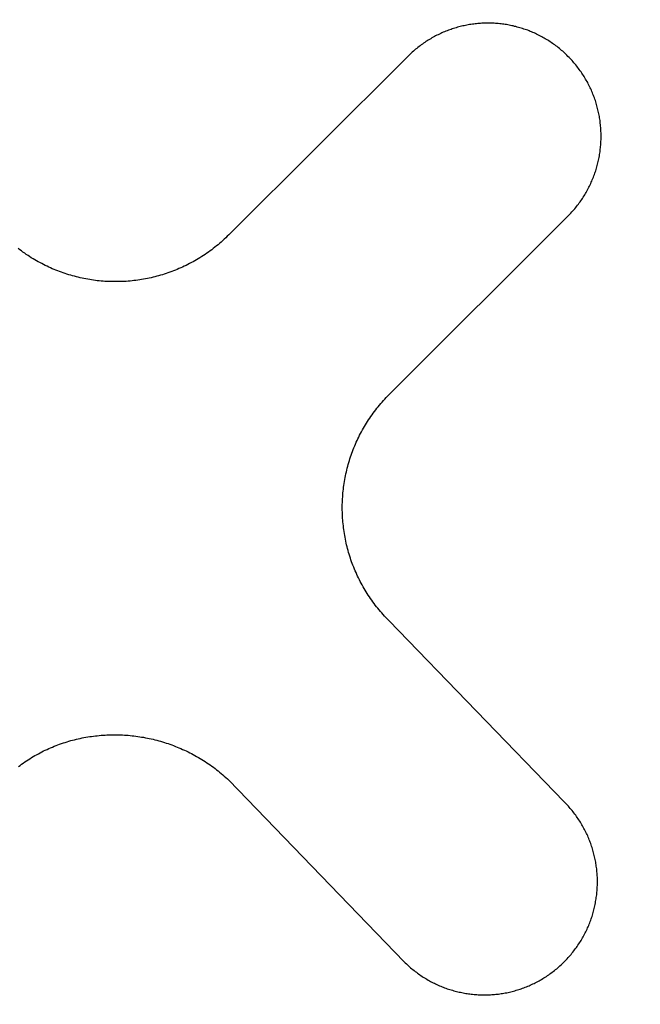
# Model space of a CAD drawing. Header units: millimetres. Extents: x 5 to 418, y 2 to 292.
# Tile 10 of 24: x 102.419 to 103.072, y 162.558 to 163.595. Entities that reach past the tile are written whole.
import ezdxf

# ---------------------------------------------------------------- set-up
doc = ezdxf.new("R2010")
doc.units = ezdxf.units.MM

msp = doc.modelspace()

# ---------------------------------------------------------------- linework, layer by layer
at = {"color": 7, "linetype": 'Continuous', "lineweight": 25}
for p, q in [((102.8711, 163.5844), (102.8697, 163.5839)), ((102.8725, 163.5848), (102.8711, 163.5844)), ((102.8738, 163.5853), (102.8725, 163.5848)), ((102.8752, 163.5858), (102.8738, 163.5853)), ((102.8766, 163.5862), (102.8752, 163.5858)), ((102.878, 163.5866), (102.8766, 163.5862)), ((102.8794, 163.587), (102.878, 163.5866)), ((102.8808, 163.5874), (102.8794, 163.587)), ((102.8822, 163.5877), (102.8808, 163.5874)), ((102.8836, 163.5881), (102.8822, 163.5877)), ((102.885, 163.5884), (102.8836, 163.5881)), ((102.8864, 163.5887), (102.885, 163.5884)), ((102.8878, 163.589), (102.8864, 163.5887)), ((102.8893, 163.5893), (102.8878, 163.589)), ((102.8907, 163.5895), (102.8893, 163.5893)), ((102.8921, 163.5898), (102.8907, 163.5895)), ((102.8935, 163.59), (102.8921, 163.5898)), ((102.895, 163.5902), (102.8935, 163.59)), ((102.8964, 163.5904), (102.895, 163.5902)), ((102.8978, 163.5906), (102.8964, 163.5904)), ((102.8992, 163.5907), (102.8978, 163.5906)), ((102.9007, 163.5909), (102.8992, 163.5907)), ((102.9021, 163.591), (102.9007, 163.5909)), ((102.9035, 163.5911), (102.9021, 163.591)), ((102.905, 163.5912), (102.9035, 163.5911)), ((102.9064, 163.5912), (102.905, 163.5912)), ((102.9079, 163.5913), (102.9064, 163.5912)), ((102.9093, 163.5913), (102.9079, 163.5913)), ((102.9107, 163.5913), (102.9093, 163.5913)), ((102.9122, 163.5913), (102.9107, 163.5913)), ((102.9136, 163.5913), (102.9122, 163.5913)), ((102.9151, 163.5913), (102.9136, 163.5913)), ((102.9165, 163.5912), (102.9151, 163.5913)), ((102.9179, 163.5912), (102.9165, 163.5912)), ((102.9194, 163.5911), (102.9179, 163.5912)), ((102.9208, 163.591), (102.9194, 163.5911)), ((102.9222, 163.5909), (102.9208, 163.591)), ((102.9237, 163.5907), (102.9222, 163.5909)), ((102.9251, 163.5906), (102.9237, 163.5907)), ((102.9265, 163.5904), (102.9251, 163.5906)), ((102.928, 163.5902), (102.9265, 163.5904)), ((102.9294, 163.59), (102.928, 163.5902)), ((102.9308, 163.5898), (102.9294, 163.59)), ((102.9322, 163.5895), (102.9308, 163.5898)), ((102.9337, 163.5892), (102.9322, 163.5895)), ((102.9351, 163.589), (102.9337, 163.5892)), ((102.9365, 163.5887), (102.9351, 163.589)), ((102.9379, 163.5884), (102.9365, 163.5887)), ((102.9393, 163.588), (102.9379, 163.5884)), ((102.9407, 163.5877), (102.9393, 163.588)), ((102.9421, 163.5873), (102.9407, 163.5877)), ((102.9435, 163.5869), (102.9421, 163.5873)), ((102.9449, 163.5865), (102.9435, 163.5869)), ((102.9463, 163.5861), (102.9449, 163.5865)), ((102.9477, 163.5857), (102.9463, 163.5861)), ((102.9491, 163.5852), (102.9477, 163.5857)), ((102.9505, 163.5848), (102.9491, 163.5852)), ((102.9518, 163.5843), (102.9505, 163.5848)), ((102.9532, 163.5838), (102.9518, 163.5843)), ((102.8499, 163.5743), (102.8486, 163.5735)), ((102.8511, 163.575), (102.8499, 163.5743)), ((102.8524, 163.5758), (102.8511, 163.575)), ((102.8537, 163.5765), (102.8524, 163.5758)), ((102.855, 163.5772), (102.8537, 163.5765)), ((102.8563, 163.5779), (102.855, 163.5772)), ((102.8576, 163.5786), (102.8563, 163.5779)), ((102.859, 163.5792), (102.8576, 163.5786)), ((102.8603, 163.5799), (102.859, 163.5792)), ((102.8616, 163.5805), (102.8603, 163.5799)), ((102.8629, 163.5811), (102.8616, 163.5805)), ((102.8643, 163.5817), (102.8629, 163.5811)), ((102.8656, 163.5823), (102.8643, 163.5817)), ((102.867, 163.5828), (102.8656, 163.5823)), ((102.8683, 163.5833), (102.867, 163.5828)), ((102.8697, 163.5839), (102.8683, 163.5833)), ((102.9546, 163.5833), (102.9532, 163.5838)), ((102.9559, 163.5827), (102.9546, 163.5833)), ((102.9573, 163.5822), (102.9559, 163.5827)), ((102.9586, 163.5816), (102.9573, 163.5822)), ((102.96, 163.581), (102.9586, 163.5816)), ((102.9613, 163.5804), (102.96, 163.581)), ((102.9626, 163.5798), (102.9613, 163.5804)), ((102.9639, 163.5792), (102.9626, 163.5798)), ((102.9653, 163.5785), (102.9639, 163.5792)), ((102.9666, 163.5778), (102.9653, 163.5785)), ((102.9679, 163.5771), (102.9666, 163.5778)), ((102.9692, 163.5764), (102.9679, 163.5771)), ((102.9705, 163.5757), (102.9692, 163.5764)), ((102.9717, 163.5749), (102.9705, 163.5757)), ((102.973, 163.5742), (102.9717, 163.5749)), ((102.9743, 163.5734), (102.973, 163.5742)), ((102.8352, 163.5638), (102.834, 163.5628)), ((102.8364, 163.5648), (102.8352, 163.5638)), ((102.8376, 163.5657), (102.8364, 163.5648)), ((102.8388, 163.5667), (102.8376, 163.5657)), ((102.84, 163.5676), (102.8388, 163.5667)), ((102.8412, 163.5685), (102.84, 163.5676)), ((102.8424, 163.5694), (102.8412, 163.5685)), ((102.8436, 163.5702), (102.8424, 163.5694)), ((102.8448, 163.5711), (102.8436, 163.5702)), ((102.8461, 163.5719), (102.8448, 163.5711)), ((102.8473, 163.5727), (102.8461, 163.5719)), ((102.8486, 163.5735), (102.8473, 163.5727)), ((102.9755, 163.5726), (102.9743, 163.5734)), ((102.9768, 163.5718), (102.9755, 163.5726)), ((102.978, 163.571), (102.9768, 163.5718)), ((102.9793, 163.5701), (102.978, 163.571)), ((102.9805, 163.5693), (102.9793, 163.5701)), ((102.9817, 163.5684), (102.9805, 163.5693)), ((102.9829, 163.5675), (102.9817, 163.5684)), ((102.9841, 163.5666), (102.9829, 163.5675)), ((102.9853, 163.5656), (102.9841, 163.5666)), ((102.9865, 163.5647), (102.9853, 163.5656)), ((102.9877, 163.5637), (102.9865, 163.5647)), ((102.9888, 163.5627), (102.9877, 163.5637)), ((102.8273, 163.5566), (102.6385, 163.3684)), ((102.8284, 163.5576), (102.8273, 163.5566)), ((102.8295, 163.5587), (102.8284, 163.5576)), ((102.8306, 163.5598), (102.8295, 163.5587)), ((102.8317, 163.5608), (102.8306, 163.5598)), ((102.8329, 163.5618), (102.8317, 163.5608)), ((102.834, 163.5628), (102.8329, 163.5618)), ((102.99, 163.5617), (102.9888, 163.5627)), ((102.9911, 163.5607), (102.99, 163.5617)), ((102.9923, 163.5597), (102.9911, 163.5607)), ((102.9934, 163.5586), (102.9923, 163.5597)), ((102.9945, 163.5575), (102.9934, 163.5586)), ((102.9956, 163.5564), (102.9945, 163.5575)), ((102.9967, 163.5553), (102.9956, 163.5564)), ((102.9978, 163.5542), (102.9967, 163.5553)), ((102.9988, 163.5531), (102.9978, 163.5542)), ((102.9999, 163.552), (102.9988, 163.5531)), ((103.0009, 163.5508), (102.9999, 163.552)), ((103.0019, 163.5497), (103.0009, 163.5508)), ((103.0029, 163.5485), (103.0019, 163.5497)), ((103.0038, 163.5473), (103.0029, 163.5485)), ((103.0048, 163.5461), (103.0038, 163.5473)), ((103.0057, 163.5449), (103.0048, 163.5461)), ((103.0066, 163.5437), (103.0057, 163.5449)), ((103.0075, 163.5425), (103.0066, 163.5437)), ((103.0084, 163.5413), (103.0075, 163.5425)), ((103.0093, 163.5401), (103.0084, 163.5413)), ((103.0101, 163.5388), (103.0093, 163.5401)), ((103.0109, 163.5376), (103.0101, 163.5388)), ((103.0118, 163.5363), (103.0109, 163.5376)), ((103.0126, 163.5351), (103.0118, 163.5363)), ((103.0133, 163.5338), (103.0126, 163.5351)), ((103.0141, 163.5325), (103.0133, 163.5338)), ((103.0148, 163.5312), (103.0141, 163.5325)), ((103.0156, 163.53), (103.0148, 163.5312)), ((103.0163, 163.5287), (103.0156, 163.53)), ((103.017, 163.5274), (103.0163, 163.5287)), ((103.0176, 163.526), (103.017, 163.5274)), ((103.0183, 163.5247), (103.0176, 163.526)), ((103.0189, 163.5234), (103.0183, 163.5247)), ((103.0195, 163.5221), (103.0189, 163.5234)), ((103.0202, 163.5207), (103.0195, 163.5221)), ((103.0207, 163.5194), (103.0202, 163.5207)), ((103.0213, 163.518), (103.0207, 163.5194)), ((103.0219, 163.5167), (103.0213, 163.518)), ((103.0224, 163.5153), (103.0219, 163.5167)), ((103.0229, 163.514), (103.0224, 163.5153)), ((103.0234, 163.5126), (103.0229, 163.514)), ((103.0239, 163.5112), (103.0234, 163.5126)), ((103.0244, 163.5099), (103.0239, 163.5112)), ((103.0248, 163.5085), (103.0244, 163.5099)), ((103.0253, 163.5071), (103.0248, 163.5085)), ((103.0257, 163.5057), (103.0253, 163.5071)), ((103.0261, 163.5043), (103.0257, 163.5057)), ((103.0264, 163.5029), (103.0261, 163.5043)), ((103.0268, 163.5015), (103.0264, 163.5029)), ((103.0271, 163.5001), (103.0268, 163.5015)), ((103.0275, 163.4987), (103.0271, 163.5001)), ((103.0278, 163.4973), (103.0275, 163.4987)), ((103.0281, 163.4959), (103.0278, 163.4973)), ((103.0284, 163.4944), (103.0281, 163.4959)), ((103.0286, 163.493), (103.0284, 163.4944)), ((103.0289, 163.4916), (103.0286, 163.493)), ((103.0291, 163.4902), (103.0289, 163.4916)), ((103.0293, 163.4887), (103.0291, 163.4902)), ((103.0295, 163.4873), (103.0293, 163.4887)), ((103.0296, 163.4859), (103.0295, 163.4873)), ((103.0298, 163.4844), (103.0296, 163.4859)), ((103.0299, 163.483), (103.0298, 163.4844)), ((103.0301, 163.4816), (103.0299, 163.483)), ((103.0302, 163.4801), (103.0301, 163.4816)), ((103.0302, 163.4787), (103.0302, 163.4801)), ((103.0303, 163.4773), (103.0302, 163.4787)), ((103.0304, 163.4758), (103.0303, 163.4773)), ((103.0304, 163.4744), (103.0304, 163.4758)), ((103.0304, 163.473), (103.0304, 163.4744)), ((103.0304, 163.4715), (103.0304, 163.473)), ((103.0304, 163.4701), (103.0304, 163.4715)), ((103.0304, 163.4686), (103.0304, 163.4701)), ((103.0296, 163.4586), (103.0298, 163.46)), ((103.0298, 163.46), (103.0299, 163.4615)), ((103.0299, 163.4615), (103.03, 163.4629)), ((103.03, 163.4629), (103.0301, 163.4643)), ((103.0301, 163.4643), (103.0302, 163.4658)), ((103.0302, 163.4658), (103.0303, 163.4672)), ((103.0303, 163.4672), (103.0304, 163.4686)), ((103.028, 163.4486), (103.0283, 163.45)), ((103.0283, 163.45), (103.0286, 163.4515)), ((103.0286, 163.4515), (103.0288, 163.4529)), ((103.0288, 163.4529), (103.029, 163.4543)), ((103.029, 163.4543), (103.0293, 163.4557)), ((103.0293, 163.4557), (103.0294, 163.4572)), ((103.0294, 163.4572), (103.0296, 163.4586)), ((103.0252, 163.4374), (103.0256, 163.4388)), ((103.0256, 163.4388), (103.026, 163.4402)), ((103.026, 163.4402), (103.0264, 163.4416)), ((103.0264, 163.4416), (103.0267, 163.443)), ((103.0267, 163.443), (103.0271, 163.4444)), ((103.0271, 163.4444), (103.0274, 163.4458)), ((103.0274, 163.4458), (103.0277, 163.4472)), ((103.0277, 163.4472), (103.028, 163.4486)), ((103.0218, 163.4278), (103.0223, 163.4292)), ((103.0223, 163.4292), (103.0229, 163.4305)), ((103.0229, 163.4305), (103.0234, 163.4319)), ((103.0234, 163.4319), (103.0238, 163.4333)), ((103.0238, 163.4333), (103.0243, 163.4346)), ((103.0243, 163.4346), (103.0248, 163.436)), ((103.0248, 163.436), (103.0252, 163.4374)), ((103.0169, 163.4171), (103.0175, 163.4185)), ((103.0175, 163.4185), (103.0182, 163.4198)), ((103.0182, 163.4198), (103.0189, 163.4211)), ((103.0189, 163.4211), (103.0195, 163.4224)), ((103.0195, 163.4224), (103.0201, 163.4238)), ((103.0201, 163.4238), (103.0207, 163.4251)), ((103.0207, 163.4251), (103.0212, 163.4264)), ((103.0212, 163.4264), (103.0218, 163.4278)), ((103.0108, 163.4069), (103.0117, 163.4082)), ((103.0117, 163.4082), (103.0125, 163.4094)), ((103.0125, 163.4094), (103.0132, 163.4107)), ((103.0132, 163.4107), (103.014, 163.412)), ((103.014, 163.412), (103.0147, 163.4132)), ((103.0147, 163.4132), (103.0155, 163.4145)), ((103.0155, 163.4145), (103.0162, 163.4158)), ((103.0162, 163.4158), (103.0169, 163.4171)), ((103.0037, 163.3972), (103.0047, 163.3984)), ((103.0047, 163.3984), (103.0056, 163.3996)), ((103.0056, 163.3996), (103.0065, 163.4008)), ((103.0065, 163.4008), (103.0074, 163.402)), ((103.0074, 163.402), (103.0083, 163.4032)), ((103.0083, 163.4032), (103.0092, 163.4044)), ((103.0092, 163.4044), (103.01, 163.4057)), ((103.01, 163.4057), (103.0108, 163.4069)), ((102.8075, 163.2003), (102.9955, 163.3881)), ((102.9955, 163.3881), (102.9966, 163.3892)), ((102.9966, 163.3892), (102.9976, 163.3903)), ((102.9976, 163.3903), (102.9987, 163.3914)), ((102.9987, 163.3914), (102.9997, 163.3926)), ((102.9997, 163.3926), (103.0008, 163.3937)), ((103.0008, 163.3937), (103.0018, 163.3949)), ((103.0018, 163.3949), (103.0027, 163.396)), ((103.0027, 163.396), (103.0037, 163.3972)), ((102.637, 163.3669), (102.6354, 163.3653)), ((102.6385, 163.3684), (102.637, 163.3669)), ((102.6256, 163.3568), (102.624, 163.3554)), ((102.6273, 163.3581), (102.6256, 163.3568)), ((102.6289, 163.3595), (102.6273, 163.3581)), ((102.6306, 163.3609), (102.6289, 163.3595)), ((102.6322, 163.3624), (102.6306, 163.3609)), ((102.6338, 163.3639), (102.6322, 163.3624)), ((102.6354, 163.3653), (102.6338, 163.3639)), ((102.4186, 163.3528), (102.4169, 163.3541)), ((102.4203, 163.3515), (102.4186, 163.3528)), ((102.422, 163.3503), (102.4203, 163.3515)), ((102.4238, 163.3491), (102.422, 163.3503)), ((102.4255, 163.3479), (102.4238, 163.3491)), ((102.4273, 163.3467), (102.4255, 163.3479)), ((102.429, 163.3455), (102.4273, 163.3467)), ((102.4308, 163.3444), (102.429, 163.3455)), ((102.6101, 163.3456), (102.6083, 163.3444)), ((102.6119, 163.3467), (102.6101, 163.3456)), ((102.6136, 163.3479), (102.6119, 163.3467)), ((102.6154, 163.3491), (102.6136, 163.3479)), ((102.6171, 163.3503), (102.6154, 163.3491)), ((102.6189, 163.3516), (102.6171, 163.3503)), ((102.6206, 163.3528), (102.6189, 163.3516)), ((102.6223, 163.3541), (102.6206, 163.3528)), ((102.624, 163.3554), (102.6223, 163.3541)), ((102.4326, 163.3433), (102.4308, 163.3444)), ((102.4344, 163.3422), (102.4326, 163.3433)), ((102.4362, 163.3412), (102.4344, 163.3422)), ((102.438, 163.3402), (102.4362, 163.3412)), ((102.4399, 163.3392), (102.438, 163.3402)), ((102.4417, 163.3382), (102.4399, 163.3392)), ((102.4435, 163.3372), (102.4417, 163.3382)), ((102.4454, 163.3363), (102.4435, 163.3372)), ((102.4473, 163.3354), (102.4454, 163.3363)), ((102.4491, 163.3345), (102.4473, 163.3354)), ((102.5918, 163.3354), (102.59, 163.3346)), ((102.5937, 163.3363), (102.5918, 163.3354)), ((102.5956, 163.3373), (102.5937, 163.3363)), ((102.5974, 163.3382), (102.5956, 163.3373)), ((102.5993, 163.3392), (102.5974, 163.3382)), ((102.6011, 163.3402), (102.5993, 163.3392)), ((102.6029, 163.3412), (102.6011, 163.3402)), ((102.6047, 163.3423), (102.6029, 163.3412)), ((102.6065, 163.3433), (102.6047, 163.3423)), ((102.6083, 163.3444), (102.6065, 163.3433)), ((102.451, 163.3337), (102.4491, 163.3345)), ((102.4529, 163.3328), (102.451, 163.3337)), ((102.4548, 163.332), (102.4529, 163.3328)), ((102.4567, 163.3313), (102.4548, 163.332)), ((102.4586, 163.3305), (102.4567, 163.3313)), ((102.4606, 163.3298), (102.4586, 163.3305)), ((102.4625, 163.3291), (102.4606, 163.3298)), ((102.4644, 163.3284), (102.4625, 163.3291)), ((102.4664, 163.3277), (102.4644, 163.3284)), ((102.4683, 163.3271), (102.4664, 163.3277)), ((102.4703, 163.3265), (102.4683, 163.3271)), ((102.4723, 163.3259), (102.4703, 163.3265)), ((102.4742, 163.3253), (102.4723, 163.3259)), ((102.4762, 163.3248), (102.4742, 163.3253)), ((102.4782, 163.3243), (102.4762, 163.3248)), ((102.5629, 163.3248), (102.5609, 163.3243)), ((102.5648, 163.3253), (102.5629, 163.3248)), ((102.5668, 163.3259), (102.5648, 163.3253)), ((102.5688, 163.3265), (102.5668, 163.3259)), ((102.5707, 163.3271), (102.5688, 163.3265)), ((102.5727, 163.3277), (102.5707, 163.3271)), ((102.5746, 163.3284), (102.5727, 163.3277)), ((102.5766, 163.3291), (102.5746, 163.3284)), ((102.5785, 163.3298), (102.5766, 163.3291)), ((102.5804, 163.3305), (102.5785, 163.3298)), ((102.5824, 163.3313), (102.5804, 163.3305)), ((102.5843, 163.3321), (102.5824, 163.3313)), ((102.5862, 163.3329), (102.5843, 163.3321)), ((102.5881, 163.3337), (102.5862, 163.3329)), ((102.59, 163.3346), (102.5881, 163.3337)), ((102.4802, 163.3238), (102.4782, 163.3243)), ((102.4822, 163.3233), (102.4802, 163.3238)), ((102.4842, 163.3229), (102.4822, 163.3233)), ((102.4862, 163.3225), (102.4842, 163.3229)), ((102.4882, 163.3221), (102.4862, 163.3225)), ((102.4902, 163.3217), (102.4882, 163.3221)), ((102.4922, 163.3214), (102.4902, 163.3217)), ((102.4942, 163.3211), (102.4922, 163.3214)), ((102.4962, 163.3208), (102.4942, 163.3211)), ((102.4982, 163.3205), (102.4962, 163.3208)), ((102.5002, 163.3202), (102.4982, 163.3205)), ((102.5023, 163.32), (102.5002, 163.3202)), ((102.5043, 163.3198), (102.5023, 163.32)), ((102.5063, 163.3197), (102.5043, 163.3198)), ((102.5083, 163.3195), (102.5063, 163.3197)), ((102.5104, 163.3194), (102.5083, 163.3195)), ((102.5124, 163.3193), (102.5104, 163.3194)), ((102.5144, 163.3192), (102.5124, 163.3193)), ((102.5165, 163.3192), (102.5144, 163.3192)), ((102.5185, 163.3192), (102.5165, 163.3192)), ((102.5205, 163.3192), (102.5185, 163.3192)), ((102.5226, 163.3192), (102.5205, 163.3192)), ((102.5246, 163.3192), (102.5226, 163.3192)), ((102.5266, 163.3193), (102.5246, 163.3192)), ((102.5287, 163.3194), (102.5266, 163.3193)), ((102.5307, 163.3195), (102.5287, 163.3194)), ((102.5327, 163.3197), (102.5307, 163.3195)), ((102.5348, 163.3198), (102.5327, 163.3197)), ((102.5368, 163.32), (102.5348, 163.3198)), ((102.5388, 163.3203), (102.5368, 163.32)), ((102.5408, 163.3205), (102.5388, 163.3203)), ((102.5429, 163.3208), (102.5408, 163.3205)), ((102.5449, 163.3211), (102.5429, 163.3208)), ((102.5469, 163.3214), (102.5449, 163.3211)), ((102.5489, 163.3217), (102.5469, 163.3214)), ((102.5509, 163.3221), (102.5489, 163.3217)), ((102.5529, 163.3225), (102.5509, 163.3221)), ((102.5549, 163.3229), (102.5529, 163.3225)), ((102.5569, 163.3233), (102.5549, 163.3229)), ((102.5589, 163.3238), (102.5569, 163.3233)), ((102.5609, 163.3243), (102.5589, 163.3238)), ((102.8059, 163.1988), (102.8075, 163.2003)), ((102.7972, 163.1891), (102.7986, 163.1908)), ((102.7986, 163.1908), (102.8, 163.1924)), ((102.8, 163.1924), (102.8015, 163.194)), ((102.8015, 163.194), (102.8029, 163.1956)), ((102.8029, 163.1956), (102.8044, 163.1972)), ((102.8044, 163.1972), (102.8059, 163.1988)), ((102.7894, 163.179), (102.7906, 163.1807)), ((102.7906, 163.1807), (102.7919, 163.1824)), ((102.7919, 163.1824), (102.7932, 163.1841)), ((102.7932, 163.1841), (102.7945, 163.1858)), ((102.7945, 163.1858), (102.7959, 163.1875)), ((102.7959, 163.1875), (102.7972, 163.1891)), ((102.7824, 163.1684), (102.7835, 163.1702)), ((102.7835, 163.1702), (102.7847, 163.172)), ((102.7847, 163.172), (102.7858, 163.1737)), ((102.7858, 163.1737), (102.787, 163.1755)), ((102.787, 163.1755), (102.7882, 163.1772)), ((102.7882, 163.1772), (102.7894, 163.179)), ((102.7763, 163.1575), (102.7773, 163.1593)), ((102.7773, 163.1593), (102.7783, 163.1611)), ((102.7783, 163.1611), (102.7793, 163.163)), ((102.7793, 163.163), (102.7803, 163.1648)), ((102.7803, 163.1648), (102.7814, 163.1666)), ((102.7814, 163.1666), (102.7824, 163.1684)), ((102.7719, 163.1481), (102.7728, 163.15)), ((102.7728, 163.15), (102.7736, 163.1518)), ((102.7736, 163.1518), (102.7745, 163.1537)), ((102.7745, 163.1537), (102.7754, 163.1556)), ((102.7754, 163.1556), (102.7763, 163.1575)), ((102.7674, 163.1365), (102.7681, 163.1385)), ((102.7681, 163.1385), (102.7688, 163.1404)), ((102.7688, 163.1404), (102.7696, 163.1423)), ((102.7696, 163.1423), (102.7703, 163.1442)), ((102.7703, 163.1442), (102.7711, 163.1462)), ((102.7711, 163.1462), (102.7719, 163.1481)), ((102.7644, 163.1267), (102.7649, 163.1287)), ((102.7649, 163.1287), (102.7655, 163.1307)), ((102.7655, 163.1307), (102.7661, 163.1326)), ((102.7661, 163.1326), (102.7668, 163.1346)), ((102.7668, 163.1346), (102.7674, 163.1365)), ((102.7619, 163.1168), (102.7624, 163.1188)), ((102.7624, 163.1188), (102.7628, 163.1208)), ((102.7628, 163.1208), (102.7633, 163.1228)), ((102.7633, 163.1228), (102.7638, 163.1248)), ((102.7638, 163.1248), (102.7644, 163.1267)), ((102.7601, 163.1068), (102.7604, 163.1088)), ((102.7604, 163.1088), (102.7607, 163.1108)), ((102.7607, 163.1108), (102.7611, 163.1128)), ((102.7611, 163.1128), (102.7615, 163.1148)), ((102.7615, 163.1148), (102.7619, 163.1168)), ((102.7586, 163.0946), (102.7588, 163.0967)), ((102.7588, 163.0967), (102.759, 163.0987)), ((102.759, 163.0987), (102.7592, 163.1007)), ((102.7592, 163.1007), (102.7595, 163.1027)), ((102.7595, 163.1027), (102.7598, 163.1047)), ((102.7598, 163.1047), (102.7601, 163.1068)), ((102.7581, 163.0845), (102.7582, 163.0865)), ((102.7582, 163.0865), (102.7583, 163.0885)), ((102.7583, 163.0885), (102.7584, 163.0906)), ((102.7584, 163.0906), (102.7585, 163.0926)), ((102.7585, 163.0926), (102.7586, 163.0946)), ((102.7581, 163.0824), (102.7581, 163.0845)), ((102.7581, 163.0804), (102.7581, 163.0824)), ((102.7581, 163.0784), (102.7581, 163.0804)), ((102.7582, 163.0763), (102.7581, 163.0784)), ((102.7582, 163.0743), (102.7582, 163.0763)), ((102.7583, 163.0723), (102.7582, 163.0743)), ((102.7584, 163.0702), (102.7583, 163.0723)), ((102.7586, 163.0682), (102.7584, 163.0702)), ((102.7588, 163.0662), (102.7586, 163.0682)), ((102.7589, 163.0641), (102.7588, 163.0662)), ((102.7592, 163.0621), (102.7589, 163.0641)), ((102.7594, 163.0601), (102.7592, 163.0621)), ((102.7597, 163.0581), (102.7594, 163.0601)), ((102.76, 163.0561), (102.7597, 163.0581)), ((102.7603, 163.054), (102.76, 163.0561)), ((102.7606, 163.052), (102.7603, 163.054)), ((102.761, 163.05), (102.7606, 163.052)), ((102.7613, 163.048), (102.761, 163.05)), ((102.7618, 163.046), (102.7613, 163.048)), ((102.7622, 163.044), (102.7618, 163.046)), ((102.7626, 163.042), (102.7622, 163.044)), ((102.7631, 163.04), (102.7626, 163.042)), ((102.7636, 163.0381), (102.7631, 163.04)), ((102.7642, 163.0361), (102.7636, 163.0381)), ((102.7647, 163.0341), (102.7642, 163.0361)), ((102.7653, 163.0321), (102.7647, 163.0341)), ((102.7659, 163.0302), (102.7653, 163.0321)), ((102.7666, 163.0282), (102.7659, 163.0302)), ((102.7672, 163.0263), (102.7666, 163.0282)), ((102.7679, 163.0243), (102.7672, 163.0263)), ((102.7686, 163.0224), (102.7679, 163.0243)), ((102.7693, 163.0205), (102.7686, 163.0224)), ((102.7701, 163.0185), (102.7693, 163.0205)), ((102.7708, 163.0166), (102.7701, 163.0185)), ((102.7716, 163.0147), (102.7708, 163.0166)), ((102.7725, 163.0128), (102.7716, 163.0147)), ((102.7733, 163.0109), (102.7725, 163.0128)), ((102.7742, 163.0091), (102.7733, 163.0109)), ((102.7751, 163.0072), (102.7742, 163.0091)), ((102.776, 163.0053), (102.7751, 163.0072)), ((102.777, 163.0035), (102.776, 163.0053)), ((102.7779, 163.0016), (102.777, 163.0035)), ((102.7789, 162.9998), (102.7779, 163.0016)), ((102.78, 162.998), (102.7789, 162.9998)), ((102.781, 162.9962), (102.78, 162.998)), ((102.7821, 162.9944), (102.781, 162.9962)), ((102.7832, 162.9926), (102.7821, 162.9944)), ((102.7843, 162.9908), (102.7832, 162.9926)), ((102.7854, 162.989), (102.7843, 162.9908)), ((102.7866, 162.9872), (102.7854, 162.989)), ((102.7878, 162.9855), (102.7866, 162.9872)), ((102.789, 162.9838), (102.7878, 162.9855)), ((102.7903, 162.982), (102.789, 162.9838)), ((102.7915, 162.9803), (102.7903, 162.982)), ((102.7928, 162.9786), (102.7915, 162.9803)), ((102.7941, 162.9769), (102.7928, 162.9786)), ((102.7955, 162.9753), (102.7941, 162.9769)), ((102.7968, 162.9736), (102.7955, 162.9753)), ((102.7982, 162.972), (102.7968, 162.9736)), ((102.7996, 162.9703), (102.7982, 162.972)), ((102.8011, 162.9687), (102.7996, 162.9703)), ((102.8025, 162.9671), (102.8011, 162.9687)), ((102.804, 162.9655), (102.8025, 162.9671)), ((102.8055, 162.9639), (102.804, 162.9655)), ((102.8071, 162.9624), (102.8055, 162.9639)), ((102.9917, 162.7713), (102.8071, 162.9624)), ((102.4782, 162.8374), (102.4802, 162.8379)), ((102.4802, 162.8379), (102.4822, 162.8383)), ((102.4822, 162.8383), (102.4842, 162.8387)), ((102.4842, 162.8387), (102.4862, 162.8391)), ((102.4862, 162.8391), (102.4882, 162.8395)), ((102.4882, 162.8395), (102.4902, 162.8398)), ((102.4902, 162.8398), (102.4922, 162.8401)), ((102.4922, 162.8401), (102.4942, 162.8404)), ((102.4942, 162.8404), (102.4962, 162.8407)), ((102.4962, 162.8407), (102.4982, 162.8409)), ((102.4982, 162.8409), (102.5002, 162.8411)), ((102.5002, 162.8411), (102.5023, 162.8413)), ((102.5023, 162.8413), (102.5043, 162.8415)), ((102.5043, 162.8415), (102.5063, 162.8417)), ((102.5063, 162.8417), (102.5084, 162.8418)), ((102.5084, 162.8418), (102.5104, 162.8419)), ((102.5104, 162.8419), (102.5124, 162.842)), ((102.5124, 162.842), (102.5144, 162.842)), ((102.5144, 162.842), (102.5165, 162.8421)), ((102.5165, 162.8421), (102.5185, 162.8421)), ((102.5185, 162.8421), (102.5205, 162.8421)), ((102.5205, 162.8421), (102.5226, 162.842)), ((102.5226, 162.842), (102.5246, 162.842)), ((102.5246, 162.842), (102.5266, 162.8419)), ((102.5266, 162.8419), (102.5287, 162.8418)), ((102.5287, 162.8418), (102.5307, 162.8416)), ((102.5307, 162.8416), (102.5327, 162.8415)), ((102.5327, 162.8415), (102.5348, 162.8413)), ((102.5348, 162.8413), (102.5368, 162.8411)), ((102.5368, 162.8411), (102.5388, 162.8409)), ((102.5388, 162.8409), (102.5408, 162.8406)), ((102.5408, 162.8406), (102.5429, 162.8403)), ((102.5429, 162.8403), (102.5449, 162.84)), ((102.5449, 162.84), (102.5469, 162.8397)), ((102.5469, 162.8397), (102.5489, 162.8394)), ((102.5489, 162.8394), (102.5509, 162.839)), ((102.5509, 162.839), (102.5529, 162.8386)), ((102.5529, 162.8386), (102.5549, 162.8382)), ((102.5549, 162.8382), (102.5569, 162.8378)), ((102.5569, 162.8378), (102.5589, 162.8373)), ((102.4474, 162.8267), (102.4493, 162.8276)), ((102.4493, 162.8276), (102.4511, 162.8284)), ((102.4511, 162.8284), (102.453, 162.8292)), ((102.453, 162.8292), (102.4549, 162.83)), ((102.4549, 162.83), (102.4568, 162.8307)), ((102.4568, 162.8307), (102.4587, 162.8315)), ((102.4587, 162.8315), (102.4606, 162.8322)), ((102.4606, 162.8322), (102.4626, 162.8328)), ((102.4626, 162.8328), (102.4645, 162.8335)), ((102.4645, 162.8335), (102.4664, 162.8341)), ((102.4664, 162.8341), (102.4684, 162.8347)), ((102.4684, 162.8347), (102.4703, 162.8353)), ((102.4703, 162.8353), (102.4723, 162.8359)), ((102.4723, 162.8359), (102.4743, 162.8364)), ((102.4743, 162.8364), (102.4762, 162.8369)), ((102.4762, 162.8369), (102.4782, 162.8374)), ((102.5589, 162.8373), (102.5609, 162.8368)), ((102.5609, 162.8368), (102.5629, 162.8363)), ((102.5629, 162.8363), (102.5649, 162.8358)), ((102.5649, 162.8358), (102.5669, 162.8352)), ((102.5669, 162.8352), (102.5688, 162.8346)), ((102.5688, 162.8346), (102.5708, 162.834)), ((102.5708, 162.834), (102.5727, 162.8334)), ((102.5727, 162.8334), (102.5747, 162.8328)), ((102.5747, 162.8328), (102.5766, 162.8321)), ((102.5766, 162.8321), (102.5786, 162.8314)), ((102.5786, 162.8314), (102.5805, 162.8307)), ((102.5805, 162.8307), (102.5824, 162.8299)), ((102.5824, 162.8299), (102.5843, 162.8292)), ((102.5843, 162.8292), (102.5862, 162.8284)), ((102.5862, 162.8284), (102.5881, 162.8276)), ((102.5881, 162.8276), (102.59, 162.8267)), ((102.4275, 162.8158), (102.4292, 162.8169)), ((102.4292, 162.8169), (102.431, 162.818)), ((102.431, 162.818), (102.4328, 162.8191)), ((102.4328, 162.8191), (102.4346, 162.8201)), ((102.4346, 162.8201), (102.4364, 162.8211)), ((102.4364, 162.8211), (102.4382, 162.8221)), ((102.4382, 162.8221), (102.44, 162.8231)), ((102.44, 162.8231), (102.4418, 162.824)), ((102.4418, 162.824), (102.4437, 162.825)), ((102.4437, 162.825), (102.4455, 162.8258)), ((102.4455, 162.8258), (102.4474, 162.8267)), ((102.59, 162.8267), (102.5919, 162.8259)), ((102.5919, 162.8259), (102.5938, 162.825)), ((102.5938, 162.825), (102.5957, 162.8241)), ((102.5957, 162.8241), (102.5975, 162.8232)), ((102.5975, 162.8232), (102.5994, 162.8222)), ((102.5994, 162.8222), (102.6012, 162.8213)), ((102.6012, 162.8213), (102.603, 162.8203)), ((102.603, 162.8203), (102.6048, 162.8192)), ((102.6048, 162.8192), (102.6066, 162.8182)), ((102.6066, 162.8182), (102.6084, 162.8172)), ((102.6084, 162.8172), (102.6102, 162.8161)), ((102.4172, 162.8086), (102.4189, 162.8098)), ((102.4189, 162.8098), (102.4206, 162.8111)), ((102.4206, 162.8111), (102.4223, 162.8123)), ((102.4223, 162.8123), (102.424, 162.8135)), ((102.424, 162.8135), (102.4257, 162.8146)), ((102.4257, 162.8146), (102.4275, 162.8158)), ((102.6102, 162.8161), (102.612, 162.815)), ((102.612, 162.815), (102.6138, 162.8138)), ((102.6138, 162.8138), (102.6155, 162.8127)), ((102.6155, 162.8127), (102.6172, 162.8115)), ((102.6172, 162.8115), (102.619, 162.8103)), ((102.619, 162.8103), (102.6207, 162.8091)), ((102.6207, 162.8091), (102.6224, 162.8078)), ((102.6224, 162.8078), (102.6241, 162.8066)), ((102.6241, 162.8066), (102.6257, 162.8053)), ((102.6257, 162.8053), (102.6274, 162.804)), ((102.6274, 162.804), (102.629, 162.8026)), ((102.629, 162.8026), (102.6307, 162.8013)), ((102.6307, 162.8013), (102.6323, 162.7999)), ((102.6323, 162.7999), (102.6339, 162.7985)), ((102.6339, 162.7985), (102.6355, 162.7971)), ((102.6355, 162.7971), (102.6371, 162.7956)), ((102.6371, 162.7956), (102.6386, 162.7942)), ((102.6386, 162.7942), (102.8233, 162.6031)), ((102.9928, 162.7702), (102.9917, 162.7713)), ((102.9939, 162.7691), (102.9928, 162.7702)), ((102.9949, 162.768), (102.9939, 162.7691)), ((102.996, 162.7668), (102.9949, 162.768)), ((102.997, 162.7657), (102.996, 162.7668)), ((102.998, 162.7645), (102.997, 162.7657)), ((102.999, 162.7634), (102.998, 162.7645)), ((102.9999, 162.7622), (102.999, 162.7634)), ((103.0009, 162.761), (102.9999, 162.7622)), ((103.0018, 162.7598), (103.0009, 162.761)), ((103.0028, 162.7586), (103.0018, 162.7598)), ((103.0037, 162.7574), (103.0028, 162.7586)), ((103.0045, 162.7562), (103.0037, 162.7574)), ((103.0054, 162.755), (103.0045, 162.7562)), ((103.0062, 162.7537), (103.0054, 162.755)), ((103.0071, 162.7525), (103.0062, 162.7537)), ((103.0079, 162.7512), (103.0071, 162.7525)), ((103.0087, 162.75), (103.0079, 162.7512)), ((103.0095, 162.7487), (103.0087, 162.75)), ((103.0102, 162.7474), (103.0095, 162.7487)), ((103.011, 162.7461), (103.0102, 162.7474)), ((103.0117, 162.7449), (103.011, 162.7461)), ((103.0124, 162.7435), (103.0117, 162.7449)), ((103.0131, 162.7422), (103.0124, 162.7435)), ((103.0138, 162.7409), (103.0131, 162.7422)), ((103.0144, 162.7396), (103.0138, 162.7409)), ((103.0151, 162.7383), (103.0144, 162.7396)), ((103.0157, 162.737), (103.0151, 162.7383)), ((103.0163, 162.7356), (103.0157, 162.737)), ((103.0169, 162.7343), (103.0163, 162.7356)), ((103.0175, 162.7329), (103.0169, 162.7343)), ((103.018, 162.7316), (103.0175, 162.7329)), ((103.0185, 162.7302), (103.018, 162.7316)), ((103.0191, 162.7289), (103.0185, 162.7302)), ((103.0196, 162.7275), (103.0191, 162.7289)), ((103.02, 162.7261), (103.0196, 162.7275)), ((103.0205, 162.7248), (103.02, 162.7261)), ((103.021, 162.7234), (103.0205, 162.7248)), ((103.0214, 162.722), (103.021, 162.7234)), ((103.0218, 162.7206), (103.0214, 162.722)), ((103.0222, 162.7192), (103.0218, 162.7206)), ((103.0226, 162.7178), (103.0222, 162.7192)), ((103.0229, 162.7164), (103.0226, 162.7178)), ((103.0233, 162.715), (103.0229, 162.7164)), ((103.0236, 162.7136), (103.0233, 162.715)), ((103.0239, 162.7122), (103.0236, 162.7136)), ((103.0242, 162.7108), (103.0239, 162.7122)), ((103.0245, 162.7093), (103.0242, 162.7108)), ((103.0248, 162.7079), (103.0245, 162.7093)), ((103.025, 162.7065), (103.0248, 162.7079)), ((103.0252, 162.7051), (103.025, 162.7065)), ((103.0254, 162.7037), (103.0252, 162.7051)), ((103.0256, 162.7022), (103.0254, 162.7037)), ((103.0258, 162.7008), (103.0256, 162.7022)), ((103.0259, 162.6994), (103.0258, 162.7008)), ((103.0261, 162.6979), (103.0259, 162.6994)), ((103.0262, 162.6965), (103.0261, 162.6979)), ((103.0263, 162.6951), (103.0262, 162.6965)), ((103.0264, 162.6936), (103.0263, 162.6951)), ((103.0265, 162.6922), (103.0264, 162.6936)), ((103.0264, 162.6821), (103.0265, 162.6835)), ((103.0264, 162.6807), (103.0264, 162.6821)), ((103.0265, 162.6907), (103.0265, 162.6922)), ((103.0265, 162.6893), (103.0265, 162.6907)), ((103.0266, 162.6879), (103.0265, 162.6893)), ((103.0265, 162.685), (103.0266, 162.6864)), ((103.0265, 162.6835), (103.0265, 162.685)), ((103.0266, 162.6864), (103.0266, 162.6879)), ((103.0254, 162.6706), (103.0256, 162.6721)), ((103.0256, 162.6721), (103.0258, 162.6735)), ((103.0258, 162.6735), (103.0259, 162.6749)), ((103.0259, 162.6749), (103.0261, 162.6764)), ((103.0261, 162.6764), (103.0262, 162.6778)), ((103.0262, 162.6778), (103.0263, 162.6792)), ((103.0263, 162.6792), (103.0264, 162.6807)), ((103.0236, 162.6607), (103.0239, 162.6621)), ((103.0239, 162.6621), (103.0242, 162.6635)), ((103.0242, 162.6635), (103.0245, 162.665)), ((103.0245, 162.665), (103.0247, 162.6664)), ((103.0247, 162.6664), (103.025, 162.6678)), ((103.025, 162.6678), (103.0252, 162.6692)), ((103.0252, 162.6692), (103.0254, 162.6706)), ((103.0204, 162.6495), (103.0209, 162.6509)), ((103.0209, 162.6509), (103.0213, 162.6523)), ((103.0213, 162.6523), (103.0217, 162.6537)), ((103.0217, 162.6537), (103.0221, 162.6551)), ((103.0221, 162.6551), (103.0225, 162.6565)), ((103.0225, 162.6565), (103.0229, 162.6579)), ((103.0229, 162.6579), (103.0232, 162.6593)), ((103.0232, 162.6593), (103.0236, 162.6607)), ((103.0168, 162.64), (103.0174, 162.6413)), ((103.0174, 162.6413), (103.0179, 162.6427)), ((103.0179, 162.6427), (103.0185, 162.6441)), ((103.0185, 162.6441), (103.019, 162.6454)), ((103.019, 162.6454), (103.0195, 162.6468)), ((103.0195, 162.6468), (103.02, 162.6482)), ((103.02, 162.6482), (103.0204, 162.6495)), ((103.0116, 162.6294), (103.0123, 162.6307)), ((103.0123, 162.6307), (103.013, 162.632)), ((103.013, 162.632), (103.0137, 162.6334)), ((103.0137, 162.6334), (103.0143, 162.6347)), ((103.0143, 162.6347), (103.015, 162.636)), ((103.015, 162.636), (103.0156, 162.6373)), ((103.0156, 162.6373), (103.0162, 162.6387)), ((103.0162, 162.6387), (103.0168, 162.64)), ((103.0053, 162.6193), (103.0061, 162.6206)), ((103.0061, 162.6206), (103.007, 162.6218)), ((103.007, 162.6218), (103.0078, 162.6231)), ((103.0078, 162.6231), (103.0086, 162.6243)), ((103.0086, 162.6243), (103.0094, 162.6256)), ((103.0094, 162.6256), (103.0101, 162.6269)), ((103.0101, 162.6269), (103.0109, 162.6282)), ((103.0109, 162.6282), (103.0116, 162.6294)), ((102.9969, 162.6086), (102.9979, 162.6098)), ((102.9979, 162.6098), (102.9989, 162.6109)), ((102.9989, 162.6109), (102.9998, 162.6121)), ((102.9998, 162.6121), (103.0008, 162.6133)), ((103.0008, 162.6133), (103.0017, 162.6145)), ((103.0017, 162.6145), (103.0026, 162.6157)), ((103.0026, 162.6157), (103.0035, 162.6169)), ((103.0035, 162.6169), (103.0044, 162.6181)), ((103.0044, 162.6181), (103.0053, 162.6193)), ((102.8233, 162.6031), (102.8244, 162.602)), ((102.8244, 162.602), (102.8255, 162.6009)), ((102.8255, 162.6009), (102.8266, 162.5999)), ((102.8266, 162.5999), (102.8277, 162.5988)), ((102.9871, 162.5987), (102.9883, 162.5998)), ((102.9883, 162.5998), (102.9894, 162.6008)), ((102.9894, 162.6008), (102.9905, 162.6019)), ((102.9905, 162.6019), (102.9916, 162.603)), ((102.9916, 162.603), (102.9927, 162.6041)), ((102.9927, 162.6041), (102.9938, 162.6052)), ((102.9938, 162.6052), (102.9948, 162.6063)), ((102.9948, 162.6063), (102.9959, 162.6075)), ((102.9959, 162.6075), (102.9969, 162.6086)), ((102.8277, 162.5988), (102.8289, 162.5978)), ((102.8289, 162.5978), (102.83, 162.5968)), ((102.83, 162.5968), (102.8312, 162.5958)), ((102.8312, 162.5958), (102.8324, 162.5949)), ((102.8324, 162.5949), (102.8336, 162.5939)), ((102.8336, 162.5939), (102.8348, 162.593)), ((102.8348, 162.593), (102.836, 162.592)), ((102.836, 162.592), (102.8372, 162.5911)), ((102.8372, 162.5911), (102.8384, 162.5903)), ((102.8384, 162.5903), (102.8396, 162.5894)), ((102.8396, 162.5894), (102.8408, 162.5886)), ((102.974, 162.5885), (102.9753, 162.5893)), ((102.9753, 162.5893), (102.9765, 162.5902)), ((102.9765, 162.5902), (102.9777, 162.5911)), ((102.9777, 162.5911), (102.9789, 162.592)), ((102.9789, 162.592), (102.9801, 162.5929)), ((102.9801, 162.5929), (102.9813, 162.5938)), ((102.9813, 162.5938), (102.9825, 162.5948)), ((102.9825, 162.5948), (102.9837, 162.5957)), ((102.9837, 162.5957), (102.9848, 162.5967)), ((102.9848, 162.5967), (102.986, 162.5977)), ((102.986, 162.5977), (102.9871, 162.5987)), ((102.8408, 162.5886), (102.8421, 162.5877)), ((102.8421, 162.5877), (102.8433, 162.5869)), ((102.8433, 162.5869), (102.8446, 162.5861)), ((102.8446, 162.5861), (102.8459, 162.5853)), ((102.8459, 162.5853), (102.8472, 162.5846)), ((102.8472, 162.5846), (102.8484, 162.5838)), ((102.8484, 162.5838), (102.8497, 162.5831)), ((102.8497, 162.5831), (102.851, 162.5824)), ((102.851, 162.5824), (102.8523, 162.5817)), ((102.8523, 162.5817), (102.8536, 162.581)), ((102.8536, 162.581), (102.855, 162.5804)), ((102.855, 162.5804), (102.8563, 162.5797)), ((102.8563, 162.5797), (102.8576, 162.5791)), ((102.8576, 162.5791), (102.8589, 162.5785)), ((102.8589, 162.5785), (102.8603, 162.5779)), ((102.9546, 162.5779), (102.9559, 162.5785)), ((102.9559, 162.5785), (102.9573, 162.5791)), ((102.9573, 162.5791), (102.9586, 162.5797)), ((102.9586, 162.5797), (102.9599, 162.5803)), ((102.9599, 162.5803), (102.9612, 162.581)), ((102.9612, 162.581), (102.9625, 162.5816)), ((102.9625, 162.5816), (102.9639, 162.5823)), ((102.9639, 162.5823), (102.9651, 162.583)), ((102.9651, 162.583), (102.9664, 162.5838)), ((102.9664, 162.5838), (102.9677, 162.5845)), ((102.9677, 162.5845), (102.969, 162.5853)), ((102.969, 162.5853), (102.9703, 162.586)), ((102.9703, 162.586), (102.9715, 162.5868)), ((102.9715, 162.5868), (102.9728, 162.5877)), ((102.9728, 162.5877), (102.974, 162.5885)), ((102.8603, 162.5779), (102.8616, 162.5773)), ((102.8616, 162.5773), (102.863, 162.5768)), ((102.863, 162.5768), (102.8644, 162.5763)), ((102.8644, 162.5763), (102.8657, 162.5757)), ((102.8657, 162.5757), (102.8671, 162.5752)), ((102.8671, 162.5752), (102.8685, 162.5747)), ((102.8685, 162.5747), (102.8698, 162.5743)), ((102.8698, 162.5743), (102.8712, 162.5738)), ((102.8712, 162.5738), (102.8726, 162.5734)), ((102.8726, 162.5734), (102.874, 162.573)), ((102.874, 162.573), (102.8754, 162.5726)), ((102.8754, 162.5726), (102.8768, 162.5722)), ((102.8768, 162.5722), (102.8782, 162.5718)), ((102.8782, 162.5718), (102.8796, 162.5715)), ((102.8796, 162.5715), (102.881, 162.5712)), ((102.881, 162.5712), (102.8824, 162.5709)), ((102.8824, 162.5709), (102.8838, 162.5706)), ((102.8838, 162.5706), (102.8852, 162.5703)), ((102.8852, 162.5703), (102.8867, 162.57)), ((102.8867, 162.57), (102.8881, 162.5698)), ((102.8881, 162.5698), (102.8895, 162.5696)), ((102.8895, 162.5696), (102.8909, 162.5693)), ((102.8909, 162.5693), (102.8924, 162.5692)), ((102.8924, 162.5692), (102.8938, 162.569)), ((102.8938, 162.569), (102.8952, 162.5688)), ((102.8952, 162.5688), (102.8967, 162.5687)), ((102.8967, 162.5687), (102.8981, 162.5686)), ((102.8981, 162.5686), (102.8995, 162.5685)), ((102.8995, 162.5685), (102.901, 162.5684)), ((102.901, 162.5684), (102.9024, 162.5683)), ((102.9024, 162.5683), (102.9039, 162.5683)), ((102.9039, 162.5683), (102.9053, 162.5682)), ((102.9053, 162.5682), (102.9067, 162.5682)), ((102.9067, 162.5682), (102.9082, 162.5682)), ((102.9082, 162.5682), (102.9096, 162.5682)), ((102.9096, 162.5682), (102.911, 162.5683)), ((102.911, 162.5683), (102.9125, 162.5683)), ((102.9125, 162.5683), (102.9139, 162.5684)), ((102.9139, 162.5684), (102.9154, 162.5685)), ((102.9154, 162.5685), (102.9168, 162.5686)), ((102.9168, 162.5686), (102.9182, 162.5687)), ((102.9182, 162.5687), (102.9197, 162.5688)), ((102.9197, 162.5688), (102.9211, 162.569)), ((102.9211, 162.569), (102.9225, 162.5691)), ((102.9225, 162.5691), (102.9239, 162.5693)), ((102.9239, 162.5693), (102.9254, 162.5695)), ((102.9254, 162.5695), (102.9268, 162.5698)), ((102.9268, 162.5698), (102.9282, 162.57)), ((102.9282, 162.57), (102.9296, 162.5703)), ((102.9296, 162.5703), (102.9311, 162.5705)), ((102.9311, 162.5705), (102.9325, 162.5708)), ((102.9325, 162.5708), (102.9339, 162.5711)), ((102.9339, 162.5711), (102.9353, 162.5715)), ((102.9353, 162.5715), (102.9367, 162.5718)), ((102.9367, 162.5718), (102.9381, 162.5722)), ((102.9381, 162.5722), (102.9395, 162.5726)), ((102.9395, 162.5726), (102.9409, 162.573)), ((102.9409, 162.573), (102.9423, 162.5734)), ((102.9423, 162.5734), (102.9437, 162.5738)), ((102.9437, 162.5738), (102.9451, 162.5742)), ((102.9451, 162.5742), (102.9464, 162.5747)), ((102.9464, 162.5747), (102.9478, 162.5752)), ((102.9478, 162.5752), (102.9492, 162.5757)), ((102.9492, 162.5757), (102.9505, 162.5762)), ((102.9505, 162.5762), (102.9519, 162.5768)), ((102.9519, 162.5768), (102.9532, 162.5773)), ((102.9532, 162.5773), (102.9546, 162.5779))]:
    msp.add_line(p, q, dxfattribs=at)
for centre, radius, start, end in [((102.5584, 161.0484), 7.125, 0, 180), ((102.5584, 161.0484), 7, 0, 180), ((102.5584, 161.0484), 3.9, 22.6199, 157.3801), ((102.5205, 160.9921), 3.75, 147.8593, 32.1407), ((102.5205, 160.9921), 3.65, 148.7229, 31.2771)]:
    msp.add_arc(centre, radius, start, end, dxfattribs=at)

doc.saveas('drawing.dxf')
